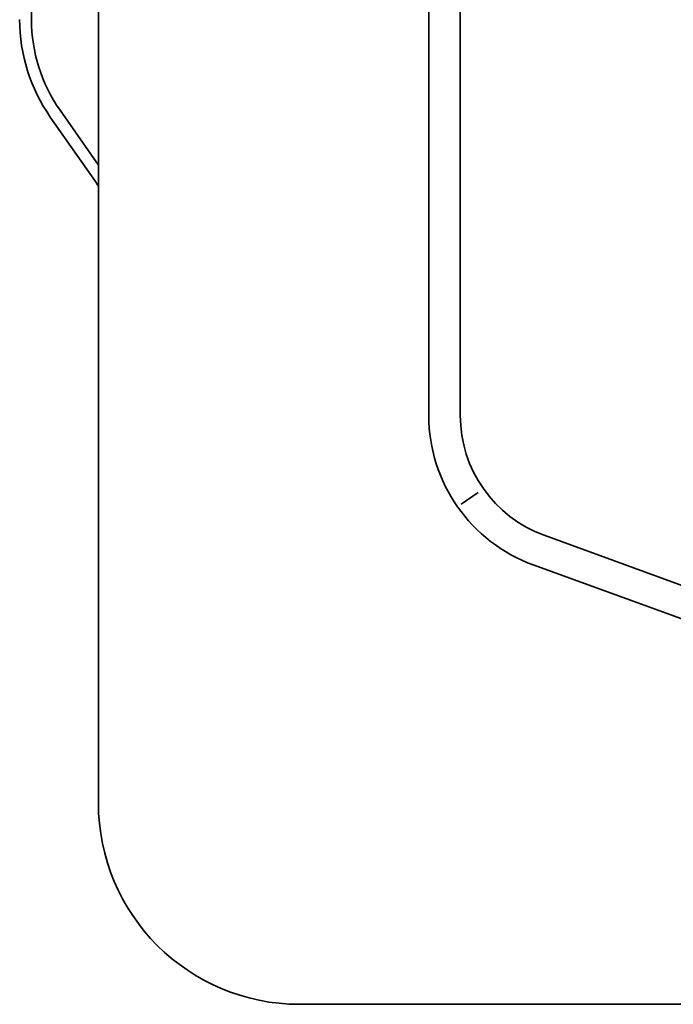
# Model space of a CAD drawing. Header units: millimetres. Extents: x -53858 to 733, y -20463 to 1307.
# Tile 33 of 256: x -51955 to -51946, y -15908 to -15895. Entities that reach past the tile are written whole.
import ezdxf

# ---------------------------------------------------------------- set-up
doc = ezdxf.new("R2010")
doc.units = ezdxf.units.MM
doc.layers.add('_HVAC_urzadzenia', color=251, linetype='Continuous', lineweight=35)

# ---------------------------------------------------------------- blocks, each defined once
blk = doc.blocks.new('A$C41852E73')
at = {"linetype": 'Continuous'}
for p, q in [((0.996, 9.7), (0.996, 49.147)), ((5.176, 44.249), (5.176, 14.598)), ((5.575, 44.249), (5.575, 14.598)), ((0.15, 25.808), (0.15, 19.604)), ((0.511, 18.459), (0.996, 17.766)), ((0.388, 18.373), (0.959, 17.557)), ((5.587, 13.479), (5.8, 13.627)), ((6.635, 13.085), (9.225, 12.142)), ((6.498, 12.709), (9.088, 11.767)), ((123.268, 7.155), (3.542, 7.155))]:
    blk.add_line(p, q, dxfattribs=at)
for centre, radius, start, end in [((2.147, 19.604), 2.147, 180, 215), ((2.147, 19.604), 1.997, 180, 215), ((0.329, 17.116), 0.769, 29.9015, 35)]:
    blk.add_arc(centre, radius, start, end, dxfattribs=at)
at = {"linetype": 'Continuous', "extrusion": (0, 0, -1)}
for centre, radius, start in [((-7.186, 14.598), 2.01, 290), ((-7.186, 14.598), 1.611, 290), ((-3.542, 9.7), 2.546, 270)]:
    blk.add_arc(centre, radius, start, 0, dxfattribs=at)

msp = doc.modelspace()

# ---------------------------------------------------------------- block references
at = {"layer": '_HVAC_urzadzenia'}
msp.add_blockref('A$C41852E73', (-51954.678, -15914.824), dxfattribs=at)

doc.saveas('drawing.dxf')
